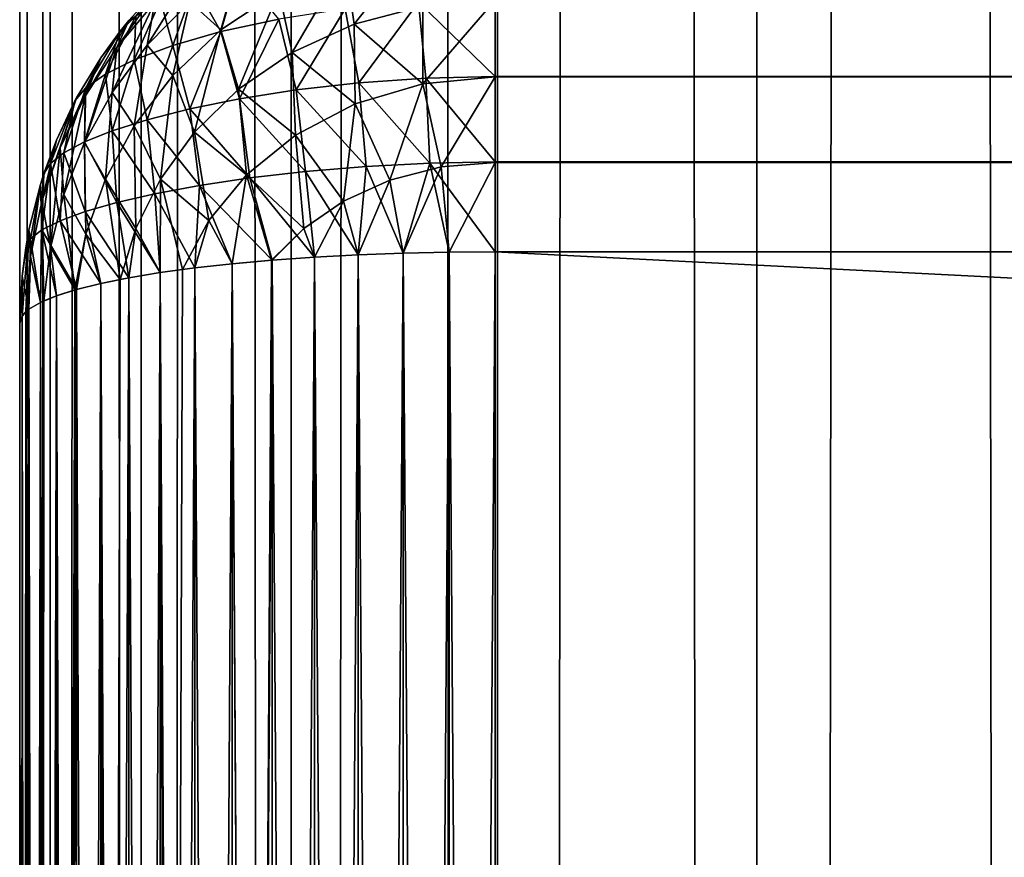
# Model space of a CAD drawing. Extents: x -265 to 265, y 0 to 1307.
# Tile 64 of 256: x -265 to -260.86, y 310.75 to 314.28. Entities that reach past the tile are written whole.
import ezdxf

# ---------------------------------------------------------------- set-up
doc = ezdxf.new("R2010")
doc.units = 0
doc.header["$LTSCALE"] = 65.185185
for name, color, linetype in [('251', 7, 'CONTINUOUS'), ('252', 7, 'CONTINUOUS'), ('253', 7, 'CONTINUOUS'), ('257', 7, 'CONTINUOUS'), ('258', 7, 'CONTINUOUS'), ('260', 7, 'CONTINUOUS'), ('261', 7, 'CONTINUOUS'), ('262', 7, 'CONTINUOUS'), ('270', 7, 'CONTINUOUS'), ('275', 7, 'CONTINUOUS'), ('3', 7, 'CONTINUOUS'), ('4', 7, 'CONTINUOUS')]:
    doc.layers.add(name, color=color, linetype=linetype)

msp = doc.modelspace()

# ---------------------------------------------------------------- linework, layer by layer
at = {"layer": '251', "color": 7, "linetype": 'CONTINUOUS'}
for points in [[(-265, 287, 23), (-265, 313, 23), (-265, 287, 17), (-265, 287, 23)], [(-265, 287, 17), (-265, 313, 23), (-265, 313, 17), (-265, 287, 17)]]:
    msp.add_3dface(points, dxfattribs=at)
at = {"layer": '252', "color": 7, "linetype": 'CONTINUOUS'}
for points in [[(263, 314.0379, 15.1685), (-263, 314.359, 15.3702), (263, 314.3605, 15.3714), (263, 314.0379, 15.1685)], [(-263, 314.0362, 15.1677), (-263, 314.359, 15.3702), (263, 314.0379, 15.1685), (-263, 314.0362, 15.1677)], [(263, 313.6783, 15.0426), (-263, 314.0362, 15.1677), (263, 314.0379, 15.1685), (263, 313.6783, 15.0426)], [(-263, 313.6764, 15.0422), (-263, 314.0362, 15.1677), (263, 313.6783, 15.0426), (-263, 313.6764, 15.0422)], [(263, 313.3, 15), (-263, 313.6764, 15.0422), (263, 313.6783, 15.0426), (263, 313.3, 15)], [(-263, 313.3, 15), (-263, 313.6764, 15.0422), (263, 313.3, 15), (-263, 313.3, 15)]]:
    msp.add_3dface(points, dxfattribs=at)
at = {"layer": '253', "color": 7, "linetype": 'CONTINUOUS'}
for points in [[(-263, 313.3, 15), (263, 313.3, 15), (-263, 286.7, 15), (-263, 313.3, 15)], [(-263, 286.7, 15), (263, 313.3, 15), (263, 286.7, 15), (-263, 286.7, 15)]]:
    msp.add_3dface(points, dxfattribs=at)
at = {"layer": '257', "color": 7, "linetype": 'CONTINUOUS'}
for points in [[(-263, 286.7, 25), (263, 286.7, 25), (-263, 313.3, 25), (-263, 286.7, 25)], [(-263, 313.3, 25), (263, 286.7, 25), (263, 313.3, 25), (-263, 313.3, 25)]]:
    msp.add_3dface(points, dxfattribs=at)
at = {"layer": '258', "color": 7, "linetype": 'CONTINUOUS'}
for points in [[(-263, 314.3605, 24.6286), (-263, 314.0379, 24.8315), (263, 314.359, 24.6298), (-263, 314.3605, 24.6286)], [(263, 314.359, 24.6298), (-263, 314.0379, 24.8315), (263, 314.0362, 24.8323), (263, 314.359, 24.6298)], [(-263, 314.0379, 24.8315), (-263, 313.6783, 24.9574), (263, 314.0362, 24.8323), (-263, 314.0379, 24.8315)], [(263, 314.0362, 24.8323), (-263, 313.6783, 24.9574), (263, 313.6764, 24.9578), (263, 314.0362, 24.8323)], [(-263, 313.6783, 24.9574), (-263, 313.3, 25), (263, 313.6764, 24.9578), (-263, 313.6783, 24.9574)], [(-263, 313.3, 25), (263, 313.3, 25), (263, 313.6764, 24.9578), (-263, 313.3, 25)]]:
    msp.add_3dface(points, dxfattribs=at)
at = {"layer": '260', "color": 7, "linetype": 'CONTINUOUS'}
for points in [[(-263.7608, 313.2774, 24.8496), (-263.5768, 286.7127, 24.915), (-263.5768, 313.2873, 24.915), (-263.7608, 313.2774, 24.8496)], [(-263.5768, 313.2873, 24.915), (-263.3875, 286.7057, 24.9621), (-263.3875, 313.2943, 24.9621), (-263.5768, 313.2873, 24.915)], [(-263.5768, 286.7127, 24.915), (-263.3875, 286.7057, 24.9621), (-263.5768, 313.2873, 24.915), (-263.5768, 286.7127, 24.915)], [(-263.3875, 313.2943, 24.9621), (-263.1946, 286.7014, 24.9905), (-263.1946, 313.2986, 24.9905), (-263.3875, 313.2943, 24.9621)], [(-263.3875, 286.7057, 24.9621), (-263.1946, 286.7014, 24.9905), (-263.3875, 313.2943, 24.9621), (-263.3875, 286.7057, 24.9621)], [(-263, 286.7, 25), (-263, 313.3, 25), (-263.1946, 313.2986, 24.9905), (-263, 286.7, 25)], [(-263.1946, 286.7014, 24.9905), (-263, 286.7, 25), (-263.1946, 313.2986, 24.9905), (-263.1946, 286.7014, 24.9905)], [(-264.2635, 313.2326, 24.5503), (-264.1058, 286.75, 24.6665), (-264.1058, 313.25, 24.6665), (-264.2635, 313.2326, 24.5503)], [(-264.1058, 313.25, 24.6665), (-263.9377, 286.735, 24.7666), (-263.9377, 313.265, 24.7666), (-264.1058, 313.25, 24.6665)], [(-263.9409, 286.7353, 24.7649), (-263.9377, 286.735, 24.7666), (-264.1058, 313.25, 24.6665), (-263.9409, 286.7353, 24.7649)], [(-264.1058, 286.75, 24.6665), (-263.9409, 286.7353, 24.7649), (-264.1058, 313.25, 24.6665), (-264.1058, 286.75, 24.6665)], [(-263.9377, 313.265, 24.7666), (-263.7608, 286.7226, 24.8496), (-263.7608, 313.2774, 24.8496), (-263.9377, 313.265, 24.7666)], [(-263.9377, 286.735, 24.7666), (-263.7608, 286.7226, 24.8496), (-263.9377, 313.265, 24.7666), (-263.9377, 286.735, 24.7666)], [(-263.7608, 286.7226, 24.8496), (-263.5768, 286.7127, 24.915), (-263.7608, 313.2774, 24.8496), (-263.7608, 286.7226, 24.8496)], [(-264.5417, 313.1911, 24.274), (-264.4093, 286.7871, 24.4191), (-264.4093, 313.2129, 24.4191), (-264.5417, 313.1911, 24.274)], [(-264.4093, 313.2129, 24.4191), (-264.2635, 286.7675, 24.5503), (-264.2635, 313.2326, 24.5503), (-264.4093, 313.2129, 24.4191)], [(-264.3149, 286.7739, 24.507), (-264.2635, 286.7675, 24.5503), (-264.4093, 313.2129, 24.4191), (-264.3149, 286.7739, 24.507)], [(-264.4093, 286.7871, 24.4191), (-264.3149, 286.7739, 24.507), (-264.4093, 313.2129, 24.4191), (-264.4093, 286.7871, 24.4191)], [(-264.2635, 286.7675, 24.5503), (-264.1058, 286.75, 24.6665), (-264.2635, 313.2326, 24.5503), (-264.2635, 286.7675, 24.5503)], [(-264.7611, 313.1422, 23.9478), (-264.6594, 286.8325, 24.1164), (-264.6594, 313.1675, 24.1164), (-264.7611, 313.1422, 23.9478)], [(-264.6594, 313.1675, 24.1164), (-264.5417, 286.8089, 24.274), (-264.5417, 313.1911, 24.274), (-264.6594, 313.1675, 24.1164)], [(-264.578, 286.8157, 24.2288), (-264.5417, 286.8089, 24.274), (-264.6594, 313.1675, 24.1164), (-264.578, 286.8157, 24.2288)], [(-264.6594, 286.8325, 24.1164), (-264.578, 286.8157, 24.2288), (-264.6594, 313.1675, 24.1164), (-264.6594, 286.8325, 24.1164)], [(-264.5417, 286.8089, 24.274), (-264.4093, 286.7871, 24.4191), (-264.5417, 313.1911, 24.274), (-264.5417, 286.8089, 24.274)], [(-264.9128, 313.0876, 23.5842), (-264.8459, 286.8845, 23.7699), (-264.8459, 313.1155, 23.7699), (-264.9128, 313.0876, 23.5842)], [(-264.8459, 313.1155, 23.7699), (-264.7611, 286.8578, 23.9478), (-264.7611, 313.1422, 23.9478), (-264.8459, 313.1155, 23.7699)], [(-264.768, 286.8598, 23.9349), (-264.7611, 286.8578, 23.9478), (-264.8459, 313.1155, 23.7699), (-264.768, 286.8598, 23.9349)], [(-264.8459, 286.8845, 23.7699), (-264.768, 286.8598, 23.9349), (-264.8459, 313.1155, 23.7699), (-264.8459, 286.8845, 23.7699)], [(-264.7611, 286.8578, 23.9478), (-264.6594, 286.8325, 24.1164), (-264.7611, 313.1422, 23.9478), (-264.7611, 286.8578, 23.9478)], [(-264.9611, 313.0589, 23.3927), (-264.9128, 286.9124, 23.5842), (-264.9128, 313.0876, 23.5842), (-264.9611, 313.0589, 23.3927)], [(-264.8982, 286.9055, 23.63), (-264.8459, 286.8845, 23.7699), (-264.9128, 313.0876, 23.5842), (-264.8982, 286.9055, 23.63)], [(-264.9128, 286.9124, 23.5842), (-264.8982, 286.9055, 23.63), (-264.9128, 313.0876, 23.5842), (-264.9128, 286.9124, 23.5842)], [(-264.9902, 313.0296, 23.1973), (-264.9611, 286.9411, 23.3927), (-264.9611, 313.0589, 23.3927), (-264.9902, 313.0296, 23.1973)], [(-264.9611, 286.9411, 23.3927), (-264.9128, 286.9124, 23.5842), (-264.9611, 313.0589, 23.3927), (-264.9611, 286.9411, 23.3927)], [(-265, 313, 23), (-264.9902, 286.9704, 23.1973), (-264.9902, 313.0296, 23.1973), (-265, 313, 23)], [(-265, 313, 23), (-265, 287, 23), (-264.9902, 286.9704, 23.1973), (-265, 313, 23)], [(-264.9747, 286.9525, 23.3169), (-264.9611, 286.9411, 23.3927), (-264.9902, 313.0296, 23.1973), (-264.9747, 286.9525, 23.3169)], [(-264.9902, 286.9704, 23.1973), (-264.9747, 286.9525, 23.3169), (-264.9902, 313.0296, 23.1973), (-264.9902, 286.9704, 23.1973)]]:
    msp.add_3dface(points, dxfattribs=at)
at = {"layer": '261', "color": 7, "linetype": 'CONTINUOUS'}
for points in [[(-264.4093, 314.4191, 16.7871), (-264.5417, 314.274, 16.8089), (-264.4093, 314.4191, 23.2129), (-264.4093, 314.4191, 16.7871)], [(-264.4093, 314.4191, 23.2129), (-264.5417, 314.274, 16.8089), (-264.5417, 314.274, 23.1911), (-264.4093, 314.4191, 23.2129)], [(-264.5417, 314.274, 16.8089), (-264.6594, 314.1164, 16.8325), (-264.5417, 314.274, 23.1911), (-264.5417, 314.274, 16.8089)], [(-264.5417, 314.274, 23.1911), (-264.6594, 314.1164, 16.8325), (-264.578, 314.2288, 23.1843), (-264.5417, 314.274, 23.1911)], [(-264.578, 314.2288, 23.1843), (-264.6594, 314.1164, 16.8325), (-264.6594, 314.1164, 23.1675), (-264.578, 314.2288, 23.1843)], [(-264.6594, 314.1164, 16.8325), (-264.7611, 313.9478, 16.8578), (-264.6594, 314.1164, 23.1675), (-264.6594, 314.1164, 16.8325)], [(-264.6594, 314.1164, 23.1675), (-264.7611, 313.9478, 16.8578), (-264.7611, 313.9478, 23.1422), (-264.6594, 314.1164, 23.1675)], [(-264.7611, 313.9478, 16.8578), (-264.8459, 313.7699, 16.8845), (-264.7611, 313.9478, 23.1422), (-264.7611, 313.9478, 16.8578)], [(-264.7611, 313.9478, 23.1422), (-264.8459, 313.7699, 16.8845), (-264.768, 313.9349, 23.1402), (-264.7611, 313.9478, 23.1422)], [(-264.768, 313.9349, 23.1402), (-264.8459, 313.7699, 16.8845), (-264.8459, 313.7699, 23.1155), (-264.768, 313.9349, 23.1402)], [(-264.8459, 313.7699, 16.8845), (-264.9128, 313.5842, 16.9124), (-264.8459, 313.7699, 23.1155), (-264.8459, 313.7699, 16.8845)], [(-264.8459, 313.7699, 23.1155), (-264.9128, 313.5842, 16.9124), (-264.8982, 313.63, 23.0945), (-264.8459, 313.7699, 23.1155)], [(-264.8982, 313.63, 23.0945), (-264.9128, 313.5842, 16.9124), (-264.9128, 313.5842, 23.0876), (-264.8982, 313.63, 23.0945)], [(-264.9128, 313.5842, 16.9124), (-264.9611, 313.3927, 16.9411), (-264.9128, 313.5842, 23.0876), (-264.9128, 313.5842, 16.9124)], [(-264.9128, 313.5842, 23.0876), (-264.9611, 313.3927, 16.9411), (-264.9611, 313.3927, 23.0589), (-264.9128, 313.5842, 23.0876)], [(-264.9611, 313.3927, 16.9411), (-264.9902, 313.1973, 16.9704), (-264.9611, 313.3927, 23.0589), (-264.9611, 313.3927, 16.9411)], [(-264.9611, 313.3927, 23.0589), (-264.9902, 313.1973, 16.9704), (-264.9747, 313.3169, 23.0475), (-264.9611, 313.3927, 23.0589)], [(-264.9747, 313.3169, 23.0475), (-264.9902, 313.1973, 16.9704), (-264.9902, 313.1973, 23.0296), (-264.9747, 313.3169, 23.0475)], [(-265, 313, 17), (-265, 313, 23), (-264.9902, 313.1973, 23.0296), (-265, 313, 17)], [(-264.9902, 313.1973, 16.9704), (-265, 313, 17), (-264.9902, 313.1973, 23.0296), (-264.9902, 313.1973, 16.9704)]]:
    msp.add_3dface(points, dxfattribs=at)
at = {"layer": '262', "color": 7, "linetype": 'CONTINUOUS'}
for points in [[(-263.7608, 313.2774, 15.1504), (-263.5768, 313.2873, 15.085), (-263.7608, 286.7226, 15.1504), (-263.7608, 313.2774, 15.1504)], [(-263.7608, 286.7226, 15.1504), (-263.5768, 313.2873, 15.085), (-263.5768, 286.7127, 15.085), (-263.7608, 286.7226, 15.1504)], [(-263.5768, 313.2873, 15.085), (-263.3875, 313.2943, 15.0379), (-263.5768, 286.7127, 15.085), (-263.5768, 313.2873, 15.085)], [(-263.5768, 286.7127, 15.085), (-263.3875, 313.2943, 15.0379), (-263.3875, 286.7057, 15.0379), (-263.5768, 286.7127, 15.085)], [(-263.3875, 313.2943, 15.0379), (-263.1946, 313.2986, 15.0095), (-263.3875, 286.7057, 15.0379), (-263.3875, 313.2943, 15.0379)], [(-263.3875, 286.7057, 15.0379), (-263.1946, 313.2986, 15.0095), (-263.1946, 286.7014, 15.0095), (-263.3875, 286.7057, 15.0379)], [(-263, 313.3, 15), (-263, 286.7, 15), (-263.1946, 286.7014, 15.0095), (-263, 313.3, 15)], [(-263.1946, 313.2986, 15.0095), (-263, 313.3, 15), (-263.1946, 286.7014, 15.0095), (-263.1946, 313.2986, 15.0095)], [(-264.2635, 313.2325, 15.4497), (-264.1058, 313.25, 15.3335), (-264.2635, 286.7674, 15.4497), (-264.2635, 313.2325, 15.4497)], [(-264.2635, 286.7674, 15.4497), (-264.1058, 313.25, 15.3335), (-264.1058, 286.75, 15.3335), (-264.2635, 286.7674, 15.4497)], [(-263.9409, 313.2647, 15.2351), (-263.9377, 313.265, 15.2334), (-264.1058, 286.75, 15.3335), (-263.9409, 313.2647, 15.2351)], [(-264.1058, 286.75, 15.3335), (-263.9377, 313.265, 15.2334), (-263.9377, 286.735, 15.2334), (-264.1058, 286.75, 15.3335)], [(-264.1058, 313.25, 15.3335), (-263.9409, 313.2647, 15.2351), (-264.1058, 286.75, 15.3335), (-264.1058, 313.25, 15.3335)], [(-263.9377, 313.265, 15.2334), (-263.7608, 313.2774, 15.1504), (-263.9377, 286.735, 15.2334), (-263.9377, 313.265, 15.2334)], [(-263.9377, 286.735, 15.2334), (-263.7608, 313.2774, 15.1504), (-263.7608, 286.7226, 15.1504), (-263.9377, 286.735, 15.2334)], [(-264.5417, 313.1911, 15.726), (-264.4093, 313.2129, 15.5809), (-264.5417, 286.8089, 15.726), (-264.5417, 313.1911, 15.726)], [(-264.5417, 286.8089, 15.726), (-264.4093, 313.2129, 15.5809), (-264.4093, 286.7871, 15.5809), (-264.5417, 286.8089, 15.726)], [(-264.3149, 313.2261, 15.493), (-264.2635, 313.2325, 15.4497), (-264.4093, 286.7871, 15.5809), (-264.3149, 313.2261, 15.493)], [(-264.4093, 286.7871, 15.5809), (-264.2635, 313.2325, 15.4497), (-264.2635, 286.7674, 15.4497), (-264.4093, 286.7871, 15.5809)], [(-264.4093, 313.2129, 15.5809), (-264.3149, 313.2261, 15.493), (-264.4093, 286.7871, 15.5809), (-264.4093, 313.2129, 15.5809)], [(-264.7611, 313.1422, 16.0522), (-264.6594, 313.1675, 15.8836), (-264.7611, 286.8578, 16.0522), (-264.7611, 313.1422, 16.0522)], [(-264.7611, 286.8578, 16.0522), (-264.6594, 313.1675, 15.8836), (-264.6594, 286.8325, 15.8836), (-264.7611, 286.8578, 16.0522)], [(-264.578, 313.1843, 15.7712), (-264.5417, 313.1911, 15.726), (-264.6594, 286.8325, 15.8836), (-264.578, 313.1843, 15.7712)], [(-264.6594, 286.8325, 15.8836), (-264.5417, 313.1911, 15.726), (-264.5417, 286.8089, 15.726), (-264.6594, 286.8325, 15.8836)], [(-264.6594, 313.1675, 15.8836), (-264.578, 313.1843, 15.7712), (-264.6594, 286.8325, 15.8836), (-264.6594, 313.1675, 15.8836)], [(-264.8982, 313.0945, 16.37), (-264.8459, 313.1155, 16.2301), (-264.9128, 286.9124, 16.4158), (-264.8982, 313.0945, 16.37)], [(-264.9128, 286.9124, 16.4158), (-264.8459, 313.1155, 16.2301), (-264.8459, 286.8845, 16.2301), (-264.9128, 286.9124, 16.4158)], [(-264.768, 313.1402, 16.0651), (-264.7611, 313.1422, 16.0522), (-264.8459, 286.8845, 16.2301), (-264.768, 313.1402, 16.0651)], [(-264.8459, 286.8845, 16.2301), (-264.7611, 313.1422, 16.0522), (-264.7611, 286.8578, 16.0522), (-264.8459, 286.8845, 16.2301)], [(-264.8459, 313.1155, 16.2301), (-264.768, 313.1402, 16.0651), (-264.8459, 286.8845, 16.2301), (-264.8459, 313.1155, 16.2301)], [(-264.9611, 313.0589, 16.6073), (-264.9128, 313.0876, 16.4158), (-264.9611, 286.9411, 16.6073), (-264.9611, 313.0589, 16.6073)], [(-264.9611, 286.9411, 16.6073), (-264.9128, 313.0876, 16.4158), (-264.9128, 286.9124, 16.4158), (-264.9611, 286.9411, 16.6073)], [(-264.9128, 313.0876, 16.4158), (-264.8982, 313.0945, 16.37), (-264.9128, 286.9124, 16.4158), (-264.9128, 313.0876, 16.4158)], [(-264.9747, 313.0475, 16.6831), (-264.9611, 313.0589, 16.6073), (-264.9902, 286.9704, 16.8027), (-264.9747, 313.0475, 16.6831)], [(-264.9902, 286.9704, 16.8027), (-264.9611, 313.0589, 16.6073), (-264.9611, 286.9411, 16.6073), (-264.9902, 286.9704, 16.8027)], [(-264.9902, 313.0296, 16.8027), (-264.9747, 313.0475, 16.6831), (-264.9902, 286.9704, 16.8027), (-264.9902, 313.0296, 16.8027)], [(-265, 287, 17), (-265, 313, 17), (-264.9902, 313.0296, 16.8027), (-265, 287, 17)], [(-265, 287, 17), (-264.9902, 313.0296, 16.8027), (-264.9902, 286.9704, 16.8027), (-265, 287, 17)]]:
    msp.add_3dface(points, dxfattribs=at)
at = {"layer": '270', "color": 7, "linetype": 'CONTINUOUS'}
for points in [[(-263.6306, 314.5218, 15.6775), (-263.323, 314.6013, 15.6493), (-263.5931, 314.2575, 15.4107), (-263.6306, 314.5218, 15.6775)], [(-263.5931, 314.2575, 15.4107), (-263.323, 314.6013, 15.6493), (-263.3041, 314.3331, 15.3807), (-263.5931, 314.2575, 15.4107)], [(-264.4315, 314.3509, 16.4554), (-264.2443, 314.5221, 16.4206), (-264.4638, 314.1692, 16.1439), (-264.4315, 314.3509, 16.4554)], [(-264.4638, 314.1692, 16.1439), (-264.2443, 314.5221, 16.4206), (-264.285, 314.3514, 16.0984), (-264.4638, 314.1692, 16.1439)], [(-264.285, 314.3514, 16.0984), (-264.0756, 314.512, 16.0557), (-264.1535, 314.2336, 15.7728), (-264.285, 314.3514, 16.0984)], [(-264.1535, 314.2336, 15.7728), (-264.0756, 314.512, 16.0557), (-263.9102, 314.3964, 15.7202), (-264.1535, 314.2336, 15.7728)], [(-263.9102, 314.3964, 15.7202), (-263.6306, 314.5218, 15.6775), (-263.8542, 314.1385, 15.4566), (-263.9102, 314.3964, 15.7202)], [(-263.8542, 314.1385, 15.4566), (-263.6306, 314.5218, 15.6775), (-263.5931, 314.2575, 15.4107), (-263.8542, 314.1385, 15.4566)], [(-264.5417, 314.274, 16.8089), (-264.4093, 314.4191, 16.7871), (-264.592, 314.1606, 16.4921), (-264.5417, 314.274, 16.8089)], [(-264.592, 314.1606, 16.4921), (-264.4093, 314.4191, 16.7871), (-264.4315, 314.3509, 16.4554), (-264.592, 314.1606, 16.4921)], [(-264.1535, 314.2336, 15.7728), (-263.9102, 314.3964, 15.7202), (-264.0794, 313.9844, 15.5135), (-264.1535, 314.2336, 15.7728)], [(-264.0794, 313.9844, 15.5135), (-263.9102, 314.3964, 15.7202), (-263.8542, 314.1385, 15.4566), (-264.0794, 313.9844, 15.5135)], [(-263, 314.359, 15.3702), (-263, 314.0362, 15.1677), (-263.3046, 314.007, 15.1807), (-263, 314.359, 15.3702)], [(-263.3041, 314.3331, 15.3807), (-263, 314.359, 15.3702), (-263.3046, 314.007, 15.1807), (-263.3041, 314.3331, 15.3807)], [(-264.592, 314.1606, 16.4921), (-264.4315, 314.3509, 16.4554), (-264.6114, 313.9707, 16.1906), (-264.592, 314.1606, 16.4921)], [(-264.6114, 313.9707, 16.1906), (-264.4315, 314.3509, 16.4554), (-264.4638, 314.1692, 16.1439), (-264.6114, 313.9707, 16.1906)], [(-264.4638, 314.1692, 16.1439), (-264.285, 314.3514, 16.0984), (-264.3566, 314.0424, 15.8311), (-264.4638, 314.1692, 16.1439)], [(-264.3566, 314.0424, 15.8311), (-264.285, 314.3514, 16.0984), (-264.1535, 314.2336, 15.7728), (-264.3566, 314.0424, 15.8311)], [(-263.5931, 314.2575, 15.4107), (-263.3041, 314.3331, 15.3807), (-263.3046, 314.007, 15.1807), (-263.5931, 314.2575, 15.4107)], [(-264.6594, 314.1164, 16.8325), (-264.5417, 314.274, 16.8089), (-264.7251, 313.955, 16.5301), (-264.6594, 314.1164, 16.8325)], [(-264.7251, 313.955, 16.5301), (-264.5417, 314.274, 16.8089), (-264.592, 314.1606, 16.4921), (-264.7251, 313.955, 16.5301)], [(-264.3566, 314.0424, 15.8311), (-264.1535, 314.2336, 15.7728), (-264.2643, 313.8042, 15.5768), (-264.3566, 314.0424, 15.8311)], [(-264.2643, 313.8042, 15.5768), (-264.1535, 314.2336, 15.7728), (-264.0794, 313.9844, 15.5135), (-264.2643, 313.8042, 15.5768)], [(-263.8542, 314.1385, 15.4566), (-263.5931, 314.2575, 15.4107), (-263.5898, 313.9226, 15.2177), (-263.8542, 314.1385, 15.4566)], [(-263.5898, 313.9226, 15.2177), (-263.5931, 314.2575, 15.4107), (-263.3046, 314.007, 15.1807), (-263.5898, 313.9226, 15.2177)], [(-264.7251, 313.955, 16.5301), (-264.592, 314.1606, 16.4921), (-264.728, 313.7601, 16.2373), (-264.7251, 313.955, 16.5301)], [(-264.728, 313.7601, 16.2373), (-264.592, 314.1606, 16.4921), (-264.6114, 313.9707, 16.1906), (-264.728, 313.7601, 16.2373)], [(-264.6114, 313.9707, 16.1906), (-264.4638, 314.1692, 16.1439), (-264.5184, 313.8308, 15.8915), (-264.6114, 313.9707, 16.1906)], [(-264.5184, 313.8308, 15.8915), (-264.4638, 314.1692, 16.1439), (-264.3566, 314.0424, 15.8311), (-264.5184, 313.8308, 15.8915)], [(-264.7611, 313.9478, 16.8578), (-264.6594, 314.1164, 16.8325), (-264.8301, 313.7375, 16.5687), (-264.7611, 313.9478, 16.8578)], [(-264.8301, 313.7375, 16.5687), (-264.6594, 314.1164, 16.8325), (-264.7251, 313.955, 16.5301), (-264.8301, 313.7375, 16.5687)], [(-264.0794, 313.9844, 15.5135), (-263.8542, 314.1385, 15.4566), (-263.8404, 313.7912, 15.2737), (-264.0794, 313.9844, 15.5135)], [(-263.8404, 313.7912, 15.2737), (-263.8542, 314.1385, 15.4566), (-263.5898, 313.9226, 15.2177), (-263.8404, 313.7912, 15.2737)], [(-264.5184, 313.8308, 15.8915), (-264.3566, 314.0424, 15.8311), (-264.4082, 313.6064, 15.6427), (-264.5184, 313.8308, 15.8915)], [(-264.4082, 313.6064, 15.6427), (-264.3566, 314.0424, 15.8311), (-264.2643, 313.8042, 15.5768), (-264.4082, 313.6064, 15.6427)], [(-263.3046, 314.007, 15.1807), (-263, 314.0362, 15.1677), (-263.227, 313.6574, 15.0515), (-263.3046, 314.007, 15.1807)], [(-263, 314.0362, 15.1677), (-263, 313.6764, 15.0422), (-263.227, 313.6574, 15.0515), (-263, 314.0362, 15.1677)], [(-264.2643, 313.8042, 15.5768), (-264.0794, 313.9844, 15.5135), (-264.0467, 313.6241, 15.3421), (-264.2643, 313.8042, 15.5768)], [(-264.0467, 313.6241, 15.3421), (-264.0794, 313.9844, 15.5135), (-263.8404, 313.7912, 15.2737), (-264.0467, 313.6241, 15.3421)], [(-263.5898, 313.9226, 15.2177), (-263.3046, 314.007, 15.1807), (-263.4428, 313.6017, 15.0786), (-263.5898, 313.9226, 15.2177)], [(-263.4428, 313.6017, 15.0786), (-263.3046, 314.007, 15.1807), (-263.227, 313.6574, 15.0515), (-263.4428, 313.6017, 15.0786)], [(-264.8459, 313.7699, 16.8845), (-264.7611, 313.9478, 16.8578), (-264.9067, 313.5116, 16.6074), (-264.8459, 313.7699, 16.8845)], [(-264.9067, 313.5116, 16.6074), (-264.7611, 313.9478, 16.8578), (-264.8301, 313.7375, 16.5687), (-264.9067, 313.5116, 16.6074)], [(-264.8301, 313.7375, 16.5687), (-264.7251, 313.955, 16.5301), (-264.8141, 313.5416, 16.2832), (-264.8301, 313.7375, 16.5687)], [(-264.8141, 313.5416, 16.2832), (-264.7251, 313.955, 16.5301), (-264.728, 313.7601, 16.2373), (-264.8141, 313.5416, 16.2832)], [(-264.728, 313.7601, 16.2373), (-264.6114, 313.9707, 16.1906), (-264.6397, 313.6062, 15.9516), (-264.728, 313.7601, 16.2373)], [(-264.6397, 313.6062, 15.9516), (-264.6114, 313.9707, 16.1906), (-264.5184, 313.8308, 15.8915), (-264.6397, 313.6062, 15.9516)], [(-263.8404, 313.7912, 15.2737), (-263.5898, 313.9226, 15.2177), (-263.6378, 313.5136, 15.1206), (-263.8404, 313.7912, 15.2737)], [(-263.6378, 313.5136, 15.1206), (-263.5898, 313.9226, 15.2177), (-263.4428, 313.6017, 15.0786), (-263.6378, 313.5136, 15.1206)], [(-264.6397, 313.6062, 15.9516), (-264.5184, 313.8308, 15.8915), (-264.5121, 313.398, 15.7082), (-264.6397, 313.6062, 15.9516)], [(-264.5121, 313.398, 15.7082), (-264.5184, 313.8308, 15.8915), (-264.4082, 313.6064, 15.6427), (-264.5121, 313.398, 15.7082)], [(-264.4082, 313.6064, 15.6427), (-264.2643, 313.8042, 15.5768), (-264.205, 313.4327, 15.417), (-264.4082, 313.6064, 15.6427)], [(-264.205, 313.4327, 15.417), (-264.2643, 313.8042, 15.5768), (-264.0467, 313.6241, 15.3421), (-264.205, 313.4327, 15.417)], [(-264.0467, 313.6241, 15.3421), (-263.8404, 313.7912, 15.2737), (-263.8052, 313.3991, 15.1741), (-264.0467, 313.6241, 15.3421)], [(-263.8052, 313.3991, 15.1741), (-263.8404, 313.7912, 15.2737), (-263.6378, 313.5136, 15.1206), (-263.8052, 313.3991, 15.1741)], [(-264.9128, 313.5842, 16.9124), (-264.8459, 313.7699, 16.8845), (-264.9067, 313.5116, 16.6074), (-264.9128, 313.5842, 16.9124)], [(-264.9067, 313.5116, 16.6074), (-264.8301, 313.7375, 16.5687), (-264.8705, 313.3187, 16.3276), (-264.9067, 313.5116, 16.6074)], [(-264.8705, 313.3187, 16.3276), (-264.8301, 313.7375, 16.5687), (-264.8141, 313.5416, 16.2832), (-264.8705, 313.3187, 16.3276)], [(-264.8141, 313.5416, 16.2832), (-264.728, 313.7601, 16.2373), (-264.7222, 313.3743, 16.0098), (-264.8141, 313.5416, 16.2832)], [(-264.7222, 313.3743, 16.0098), (-264.728, 313.7601, 16.2373), (-264.6397, 313.6062, 15.9516), (-264.7222, 313.3743, 16.0098)], [(-263.3875, 313.2943, 15.0379), (-263.4428, 313.6017, 15.0786), (-263.227, 313.6574, 15.0515), (-263.3875, 313.2943, 15.0379)], [(-263.1946, 313.2986, 15.0095), (-263.3875, 313.2943, 15.0379), (-263.227, 313.6574, 15.0515), (-263.1946, 313.2986, 15.0095)], [(-263, 313.6764, 15.0422), (-263.1946, 313.2986, 15.0095), (-263.227, 313.6574, 15.0515), (-263, 313.6764, 15.0422)], [(-263, 313.6764, 15.0422), (-263, 313.3, 15), (-263.1946, 313.2986, 15.0095), (-263, 313.6764, 15.0422)], [(-264.1058, 313.25, 15.3335), (-264.205, 313.4327, 15.417), (-264.0467, 313.6241, 15.3421), (-264.1058, 313.25, 15.3335)], [(-263.9409, 313.2647, 15.2351), (-264.1058, 313.25, 15.3335), (-264.0467, 313.6241, 15.3421), (-263.9409, 313.2647, 15.2351)], [(-263.9409, 313.2647, 15.2351), (-264.0467, 313.6241, 15.3421), (-263.8052, 313.3991, 15.1741), (-263.9409, 313.2647, 15.2351)], [(-264.9611, 313.3927, 16.9411), (-264.9128, 313.5842, 16.9124), (-264.9548, 313.2806, 16.6457), (-264.9611, 313.3927, 16.9411)], [(-264.9548, 313.2806, 16.6457), (-264.9128, 313.5842, 16.9124), (-264.9067, 313.5116, 16.6074), (-264.9548, 313.2806, 16.6457)], [(-264.578, 313.1843, 15.7712), (-264.7222, 313.3743, 16.0098), (-264.6397, 313.6062, 15.9516), (-264.578, 313.1843, 15.7712)], [(-264.578, 313.1843, 15.7712), (-264.6397, 313.6062, 15.9516), (-264.5121, 313.398, 15.7082), (-264.578, 313.1843, 15.7712)], [(-264.4093, 313.2129, 15.5809), (-264.5121, 313.398, 15.7082), (-264.4082, 313.6064, 15.6427), (-264.4093, 313.2129, 15.5809)], [(-264.3149, 313.2261, 15.493), (-264.4093, 313.2129, 15.5809), (-264.4082, 313.6064, 15.6427), (-264.3149, 313.2261, 15.493)], [(-264.3149, 313.2261, 15.493), (-264.4082, 313.6064, 15.6427), (-264.205, 313.4327, 15.417), (-264.3149, 313.2261, 15.493)], [(-263.5768, 313.2873, 15.085), (-263.6378, 313.5136, 15.1206), (-263.4428, 313.6017, 15.0786), (-263.5768, 313.2873, 15.085)], [(-263.3875, 313.2943, 15.0379), (-263.5768, 313.2873, 15.085), (-263.4428, 313.6017, 15.0786), (-263.3875, 313.2943, 15.0379)], [(-264.768, 313.1402, 16.0651), (-264.8705, 313.3187, 16.3276), (-264.8141, 313.5416, 16.2832), (-264.768, 313.1402, 16.0651)], [(-264.768, 313.1402, 16.0651), (-264.8141, 313.5416, 16.2832), (-264.7222, 313.3743, 16.0098), (-264.768, 313.1402, 16.0651)], [(-264.9128, 313.0876, 16.4158), (-264.9548, 313.2806, 16.6457), (-264.9067, 313.5116, 16.6074), (-264.9128, 313.0876, 16.4158)], [(-264.8982, 313.0945, 16.37), (-264.9128, 313.0876, 16.4158), (-264.9067, 313.5116, 16.6074), (-264.8982, 313.0945, 16.37)], [(-264.8982, 313.0945, 16.37), (-264.9067, 313.5116, 16.6074), (-264.8705, 313.3187, 16.3276), (-264.8982, 313.0945, 16.37)], [(-263.7608, 313.2774, 15.1504), (-263.8052, 313.3991, 15.1741), (-263.6378, 313.5136, 15.1206), (-263.7608, 313.2774, 15.1504)], [(-263.5768, 313.2873, 15.085), (-263.7608, 313.2774, 15.1504), (-263.6378, 313.5136, 15.1206), (-263.5768, 313.2873, 15.085)], [(-264.2635, 313.2325, 15.4497), (-264.3149, 313.2261, 15.493), (-264.205, 313.4327, 15.417), (-264.2635, 313.2325, 15.4497)], [(-264.1058, 313.25, 15.3335), (-264.2635, 313.2325, 15.4497), (-264.205, 313.4327, 15.417), (-264.1058, 313.25, 15.3335)], [(-264.9902, 313.1973, 16.9704), (-264.9611, 313.3927, 16.9411), (-264.9902, 313.0296, 16.8027), (-264.9902, 313.1973, 16.9704)], [(-264.9611, 313.3927, 16.9411), (-264.9747, 313.0475, 16.6831), (-264.9902, 313.0296, 16.8027), (-264.9611, 313.3927, 16.9411)], [(-264.9747, 313.0475, 16.6831), (-264.9611, 313.3927, 16.9411), (-264.9548, 313.2806, 16.6457), (-264.9747, 313.0475, 16.6831)], [(-264.7611, 313.1422, 16.0522), (-264.768, 313.1402, 16.0651), (-264.7222, 313.3743, 16.0098), (-264.7611, 313.1422, 16.0522)], [(-264.6594, 313.1675, 15.8836), (-264.7611, 313.1422, 16.0522), (-264.7222, 313.3743, 16.0098), (-264.6594, 313.1675, 15.8836)], [(-264.578, 313.1843, 15.7712), (-264.6594, 313.1675, 15.8836), (-264.7222, 313.3743, 16.0098), (-264.578, 313.1843, 15.7712)], [(-264.5417, 313.1911, 15.726), (-264.578, 313.1843, 15.7712), (-264.5121, 313.398, 15.7082), (-264.5417, 313.1911, 15.726)], [(-264.4093, 313.2129, 15.5809), (-264.5417, 313.1911, 15.726), (-264.5121, 313.398, 15.7082), (-264.4093, 313.2129, 15.5809)], [(-263.9377, 313.265, 15.2334), (-263.9409, 313.2647, 15.2351), (-263.8052, 313.3991, 15.1741), (-263.9377, 313.265, 15.2334)], [(-263.7608, 313.2774, 15.1504), (-263.9377, 313.265, 15.2334), (-263.8052, 313.3991, 15.1741), (-263.7608, 313.2774, 15.1504)], [(-264.9611, 313.0589, 16.6073), (-264.9747, 313.0475, 16.6831), (-264.9548, 313.2806, 16.6457), (-264.9611, 313.0589, 16.6073)], [(-264.9128, 313.0876, 16.4158), (-264.9611, 313.0589, 16.6073), (-264.9548, 313.2806, 16.6457), (-264.9128, 313.0876, 16.4158)], [(-264.8459, 313.1155, 16.2301), (-264.8982, 313.0945, 16.37), (-264.8705, 313.3187, 16.3276), (-264.8459, 313.1155, 16.2301)], [(-264.768, 313.1402, 16.0651), (-264.8459, 313.1155, 16.2301), (-264.8705, 313.3187, 16.3276), (-264.768, 313.1402, 16.0651)], [(-265, 313, 17), (-264.9902, 313.1973, 16.9704), (-264.9902, 313.0296, 16.8027), (-265, 313, 17)]]:
    msp.add_3dface(points, dxfattribs=at)
at = {"layer": '275', "color": 7, "linetype": 'CONTINUOUS'}
for points in [[(-264.2643, 314.4232, 23.8042), (-264.1535, 314.2272, 24.2336), (-264.0794, 314.4865, 23.9844), (-264.2643, 314.4232, 23.8042)], [(-264.1535, 314.2272, 24.2336), (-263.9102, 314.2798, 24.3964), (-264.0794, 314.4865, 23.9844), (-264.1535, 314.2272, 24.2336)], [(-264.4093, 314.4191, 23.2129), (-264.5417, 314.274, 23.1911), (-264.5121, 314.2918, 23.398), (-264.4093, 314.4191, 23.2129)], [(-264.4082, 314.3573, 23.6064), (-264.3566, 314.1689, 24.0424), (-264.2643, 314.4232, 23.8042), (-264.4082, 314.3573, 23.6064)], [(-264.3566, 314.1689, 24.0424), (-264.1535, 314.2272, 24.2336), (-264.2643, 314.4232, 23.8042), (-264.3566, 314.1689, 24.0424)], [(-264.5184, 314.1085, 23.8308), (-264.3566, 314.1689, 24.0424), (-264.4082, 314.3573, 23.6064), (-264.5184, 314.1085, 23.8308)], [(-264.5121, 314.2918, 23.398), (-264.5184, 314.1085, 23.8308), (-264.4082, 314.3573, 23.6064), (-264.5121, 314.2918, 23.398)], [(-263, 314.0379, 24.8315), (-263, 314.3605, 24.6286), (-263.323, 314.3507, 24.6013), (-263, 314.0379, 24.8315)], [(-263.9102, 314.2798, 24.3964), (-263.8373, 313.982, 24.6457), (-263.6306, 314.3225, 24.5218), (-263.9102, 314.2798, 24.3964)], [(-263.8373, 313.982, 24.6457), (-263.5741, 314.0119, 24.7468), (-263.6306, 314.3225, 24.5218), (-263.8373, 313.982, 24.6457)], [(-263.6306, 314.3225, 24.5218), (-263.5741, 314.0119, 24.7468), (-263.323, 314.3507, 24.6013), (-263.6306, 314.3225, 24.5218)], [(-263.5741, 314.0119, 24.7468), (-263.2922, 314.0312, 24.81), (-263.323, 314.3507, 24.6013), (-263.5741, 314.0119, 24.7468)], [(-263.2922, 314.0312, 24.81), (-263, 314.0379, 24.8315), (-263.323, 314.3507, 24.6013), (-263.2922, 314.0312, 24.81)], [(-264.578, 314.2288, 23.1843), (-264.6397, 314.0484, 23.6062), (-264.5121, 314.2918, 23.398), (-264.578, 314.2288, 23.1843)], [(-264.6397, 314.0484, 23.6062), (-264.5184, 314.1085, 23.8308), (-264.5121, 314.2918, 23.398), (-264.6397, 314.0484, 23.6062)], [(-264.5417, 314.274, 23.1911), (-264.578, 314.2288, 23.1843), (-264.5121, 314.2918, 23.398), (-264.5417, 314.274, 23.1911)], [(-264.1535, 314.2272, 24.2336), (-264.0756, 313.9443, 24.512), (-263.9102, 314.2798, 24.3964), (-264.1535, 314.2272, 24.2336)], [(-264.0756, 313.9443, 24.512), (-263.8373, 313.982, 24.6457), (-263.9102, 314.2798, 24.3964), (-264.0756, 313.9443, 24.512)], [(-264.578, 314.2288, 23.1843), (-264.6594, 314.1164, 23.1675), (-264.7222, 313.9902, 23.3743), (-264.578, 314.2288, 23.1843)], [(-264.578, 314.2288, 23.1843), (-264.7222, 313.9902, 23.3743), (-264.6397, 314.0484, 23.6062), (-264.578, 314.2288, 23.1843)], [(-264.3566, 314.1689, 24.0424), (-264.285, 313.9016, 24.3514), (-264.1535, 314.2272, 24.2336), (-264.3566, 314.1689, 24.0424)], [(-264.285, 313.9016, 24.3514), (-264.0756, 313.9443, 24.512), (-264.1535, 314.2272, 24.2336), (-264.285, 313.9016, 24.3514)], [(-264.5184, 314.1085, 23.8308), (-264.4638, 313.8561, 24.1692), (-264.3566, 314.1689, 24.0424), (-264.5184, 314.1085, 23.8308)], [(-264.4638, 313.8561, 24.1692), (-264.285, 313.9016, 24.3514), (-264.3566, 314.1689, 24.0424), (-264.4638, 313.8561, 24.1692)], [(-264.6594, 314.1164, 23.1675), (-264.7611, 313.9478, 23.1422), (-264.7222, 313.9902, 23.3743), (-264.6594, 314.1164, 23.1675)], [(-264.6397, 314.0484, 23.6062), (-264.6114, 313.8094, 23.9707), (-264.5184, 314.1085, 23.8308), (-264.6397, 314.0484, 23.6062)], [(-264.6114, 313.8094, 23.9707), (-264.4638, 313.8561, 24.1692), (-264.5184, 314.1085, 23.8308), (-264.6114, 313.8094, 23.9707)], [(-264.728, 313.7627, 23.7601), (-264.6114, 313.8094, 23.9707), (-264.6397, 314.0484, 23.6062), (-264.728, 313.7627, 23.7601)], [(-264.7222, 313.9902, 23.3743), (-264.728, 313.7627, 23.7601), (-264.6397, 314.0484, 23.6062), (-264.7222, 313.9902, 23.3743)], [(-263.5741, 314.0119, 24.7468), (-263.2755, 313.6736, 24.9384), (-263.2922, 314.0312, 24.81), (-263.5741, 314.0119, 24.7468)], [(-263, 313.6783, 24.9574), (-263, 314.0379, 24.8315), (-263.2922, 314.0312, 24.81), (-263, 313.6783, 24.9574)], [(-263.2755, 313.6736, 24.9384), (-263, 313.6783, 24.9574), (-263.2922, 314.0312, 24.81), (-263.2755, 313.6736, 24.9384)], [(-264.768, 313.9349, 23.1402), (-264.8141, 313.7168, 23.5416), (-264.7222, 313.9902, 23.3743), (-264.768, 313.9349, 23.1402)], [(-264.8141, 313.7168, 23.5416), (-264.728, 313.7627, 23.7601), (-264.7222, 313.9902, 23.3743), (-264.8141, 313.7168, 23.5416)], [(-264.7611, 313.9478, 23.1422), (-264.768, 313.9349, 23.1402), (-264.7222, 313.9902, 23.3743), (-264.7611, 313.9478, 23.1422)], [(-263.8373, 313.982, 24.6457), (-263.5435, 313.6599, 24.8824), (-263.5741, 314.0119, 24.7468), (-263.8373, 313.982, 24.6457)], [(-263.5435, 313.6599, 24.8824), (-263.2755, 313.6736, 24.9384), (-263.5741, 314.0119, 24.7468), (-263.5435, 313.6599, 24.8824)], [(-264.285, 313.9016, 24.3514), (-264.0322, 313.6112, 24.6705), (-264.0756, 313.9443, 24.512), (-264.285, 313.9016, 24.3514)], [(-264.0756, 313.9443, 24.512), (-263.7974, 313.6385, 24.7919), (-263.8373, 313.982, 24.6457), (-264.0756, 313.9443, 24.512)], [(-264.0322, 313.6112, 24.6705), (-263.7974, 313.6385, 24.7919), (-264.0756, 313.9443, 24.512), (-264.0322, 313.6112, 24.6705)], [(-263.7974, 313.6385, 24.7919), (-263.5435, 313.6599, 24.8824), (-263.8373, 313.982, 24.6457), (-263.7974, 313.6385, 24.7919)], [(-264.768, 313.9349, 23.1402), (-264.8459, 313.7699, 23.1155), (-264.8705, 313.6724, 23.3187), (-264.768, 313.9349, 23.1402)], [(-264.768, 313.9349, 23.1402), (-264.8705, 313.6724, 23.3187), (-264.8141, 313.7168, 23.5416), (-264.768, 313.9349, 23.1402)], [(-264.4638, 313.8561, 24.1692), (-264.2443, 313.5794, 24.5221), (-264.285, 313.9016, 24.3514), (-264.4638, 313.8561, 24.1692)], [(-264.2443, 313.5794, 24.5221), (-264.0322, 313.6112, 24.6705), (-264.285, 313.9016, 24.3514), (-264.2443, 313.5794, 24.5221)], [(-264.6114, 313.8094, 23.9707), (-264.4315, 313.5446, 24.3509), (-264.4638, 313.8561, 24.1692), (-264.6114, 313.8094, 23.9707)], [(-264.4315, 313.5446, 24.3509), (-264.2443, 313.5794, 24.5221), (-264.4638, 313.8561, 24.1692), (-264.4315, 313.5446, 24.3509)], [(-264.728, 313.7627, 23.7601), (-264.592, 313.5079, 24.1606), (-264.6114, 313.8094, 23.9707), (-264.728, 313.7627, 23.7601)], [(-264.592, 313.5079, 24.1606), (-264.4315, 313.5446, 24.3509), (-264.6114, 313.8094, 23.9707), (-264.592, 313.5079, 24.1606)], [(-264.8459, 313.7699, 23.1155), (-264.8982, 313.63, 23.0945), (-264.8705, 313.6724, 23.3187), (-264.8459, 313.7699, 23.1155)], [(-264.8141, 313.7168, 23.5416), (-264.7251, 313.4699, 23.955), (-264.728, 313.7627, 23.7601), (-264.8141, 313.7168, 23.5416)], [(-264.7251, 313.4699, 23.955), (-264.592, 313.5079, 24.1606), (-264.728, 313.7627, 23.7601), (-264.7251, 313.4699, 23.955)], [(-264.8705, 313.6724, 23.3187), (-264.8301, 313.4313, 23.7375), (-264.8141, 313.7168, 23.5416), (-264.8705, 313.6724, 23.3187)], [(-264.8301, 313.4313, 23.7375), (-264.7251, 313.4699, 23.955), (-264.8141, 313.7168, 23.5416), (-264.8301, 313.4313, 23.7375)], [(-264.8982, 313.63, 23.0945), (-264.9067, 313.3926, 23.5116), (-264.8705, 313.6724, 23.3187), (-264.8982, 313.63, 23.0945)], [(-264.9067, 313.3926, 23.5116), (-264.8301, 313.4313, 23.7375), (-264.8705, 313.6724, 23.3187), (-264.9067, 313.3926, 23.5116)], [(-263.7974, 313.6385, 24.7919), (-263.5768, 313.2873, 24.915), (-263.5435, 313.6599, 24.8824), (-263.7974, 313.6385, 24.7919)], [(-263.5768, 313.2873, 24.915), (-263.3875, 313.2943, 24.9621), (-263.5435, 313.6599, 24.8824), (-263.5768, 313.2873, 24.915)], [(-263.5435, 313.6599, 24.8824), (-263.3875, 313.2943, 24.9621), (-263.2755, 313.6736, 24.9384), (-263.5435, 313.6599, 24.8824)], [(-263.3875, 313.2943, 24.9621), (-263.1946, 313.2986, 24.9905), (-263.2755, 313.6736, 24.9384), (-263.3875, 313.2943, 24.9621)], [(-263, 313.3, 25), (-263, 313.6783, 24.9574), (-263.2755, 313.6736, 24.9384), (-263, 313.3, 25)], [(-263.1946, 313.2986, 24.9905), (-263, 313.3, 25), (-263.2755, 313.6736, 24.9384), (-263.1946, 313.2986, 24.9905)], [(-264.8982, 313.63, 23.0945), (-264.9128, 313.5842, 23.0876), (-264.9067, 313.3926, 23.5116), (-264.8982, 313.63, 23.0945)], [(-264.2443, 313.5794, 24.5221), (-263.9377, 313.265, 24.7666), (-264.0322, 313.6112, 24.6705), (-264.2443, 313.5794, 24.5221)], [(-264.0322, 313.6112, 24.6705), (-263.7608, 313.2774, 24.8496), (-263.7974, 313.6385, 24.7919), (-264.0322, 313.6112, 24.6705)], [(-263.9377, 313.265, 24.7666), (-263.7608, 313.2774, 24.8496), (-264.0322, 313.6112, 24.6705), (-263.9377, 313.265, 24.7666)], [(-263.7608, 313.2774, 24.8496), (-263.5768, 313.2873, 24.915), (-263.7974, 313.6385, 24.7919), (-263.7608, 313.2774, 24.8496)], [(-264.9128, 313.5842, 23.0876), (-264.9611, 313.3927, 23.0589), (-264.9548, 313.3543, 23.2806), (-264.9128, 313.5842, 23.0876)], [(-264.9128, 313.5842, 23.0876), (-264.9548, 313.3543, 23.2806), (-264.9067, 313.3926, 23.5116), (-264.9128, 313.5842, 23.0876)], [(-264.4315, 313.5446, 24.3509), (-264.2635, 313.2326, 24.5503), (-264.2443, 313.5794, 24.5221), (-264.4315, 313.5446, 24.3509)], [(-264.2635, 313.2326, 24.5503), (-264.1058, 313.25, 24.6665), (-264.2443, 313.5794, 24.5221), (-264.2635, 313.2326, 24.5503)], [(-264.1058, 313.25, 24.6665), (-263.9377, 313.265, 24.7666), (-264.2443, 313.5794, 24.5221), (-264.1058, 313.25, 24.6665)], [(-264.592, 313.5079, 24.1606), (-264.4093, 313.2129, 24.4191), (-264.4315, 313.5446, 24.3509), (-264.592, 313.5079, 24.1606)], [(-264.4093, 313.2129, 24.4191), (-264.2635, 313.2326, 24.5503), (-264.4315, 313.5446, 24.3509), (-264.4093, 313.2129, 24.4191)], [(-264.7251, 313.4699, 23.955), (-264.5417, 313.1911, 24.274), (-264.592, 313.5079, 24.1606), (-264.7251, 313.4699, 23.955)], [(-264.5417, 313.1911, 24.274), (-264.4093, 313.2129, 24.4191), (-264.592, 313.5079, 24.1606), (-264.5417, 313.1911, 24.274)], [(-264.8301, 313.4313, 23.7375), (-264.6594, 313.1675, 24.1164), (-264.7251, 313.4699, 23.955), (-264.8301, 313.4313, 23.7375)], [(-264.6594, 313.1675, 24.1164), (-264.5417, 313.1911, 24.274), (-264.7251, 313.4699, 23.955), (-264.6594, 313.1675, 24.1164)], [(-264.9067, 313.3926, 23.5116), (-264.7611, 313.1422, 23.9478), (-264.8301, 313.4313, 23.7375), (-264.9067, 313.3926, 23.5116)], [(-264.7611, 313.1422, 23.9478), (-264.6594, 313.1675, 24.1164), (-264.8301, 313.4313, 23.7375), (-264.7611, 313.1422, 23.9478)], [(-264.9611, 313.3927, 23.0589), (-264.9747, 313.3169, 23.0475), (-264.9548, 313.3543, 23.2806), (-264.9611, 313.3927, 23.0589)], [(-264.9548, 313.3543, 23.2806), (-264.9128, 313.0876, 23.5842), (-264.9067, 313.3926, 23.5116), (-264.9548, 313.3543, 23.2806)], [(-264.9128, 313.0876, 23.5842), (-264.8459, 313.1155, 23.7699), (-264.9067, 313.3926, 23.5116), (-264.9128, 313.0876, 23.5842)], [(-264.8459, 313.1155, 23.7699), (-264.7611, 313.1422, 23.9478), (-264.9067, 313.3926, 23.5116), (-264.8459, 313.1155, 23.7699)], [(-264.9747, 313.3169, 23.0475), (-264.9611, 313.0589, 23.3927), (-264.9548, 313.3543, 23.2806), (-264.9747, 313.3169, 23.0475)], [(-264.9611, 313.0589, 23.3927), (-264.9128, 313.0876, 23.5842), (-264.9548, 313.3543, 23.2806), (-264.9611, 313.0589, 23.3927)], [(-264.9747, 313.3169, 23.0475), (-264.9902, 313.1973, 23.0296), (-264.9611, 313.0589, 23.3927), (-264.9747, 313.3169, 23.0475)], [(-264.9902, 313.1973, 23.0296), (-265, 313, 23), (-264.9902, 313.0296, 23.1973), (-264.9902, 313.1973, 23.0296)], [(-264.9902, 313.1973, 23.0296), (-264.9902, 313.0296, 23.1973), (-264.9611, 313.0589, 23.3927), (-264.9902, 313.1973, 23.0296)]]:
    msp.add_3dface(points, dxfattribs=at)
at = {"layer": '3', "color": 7, "linetype": 'CONTINUOUS'}
for points in [[(-265, 1), (-264.8717, 1, 1.9579), (-265, 1299), (-265, 1)], [(-265, 1299), (-264.8717, 1, 1.9579), (-264.8717, 1299, 1.9579), (-265, 1299)], [(-264.8717, 1, 1.9579), (-264.4889, 1, 3.8823), (-264.8717, 1299, 1.9579), (-264.8717, 1, 1.9579)], [(-264.8717, 1299, 1.9579), (-264.4889, 1, 3.8823), (-264.4889, 1299, 3.8823), (-264.8717, 1299, 1.9579)], [(-264.4889, 1, 3.8823), (-263.8582, 1, 5.7403), (-264.4889, 1299, 3.8823), (-264.4889, 1, 3.8823)], [(-264.4889, 1299, 3.8823), (-263.8582, 1, 5.7403), (-263.8582, 1299, 5.7403), (-264.4889, 1299, 3.8823)], [(-263.8582, 1, 5.7403), (-262.9904, 1, 7.5), (-263.8582, 1299, 5.7403), (-263.8582, 1, 5.7403)], [(-263.8582, 1299, 5.7403), (-262.9904, 1, 7.5), (-262.9904, 1299, 7.5), (-263.8582, 1299, 5.7403)], [(-262.9904, 1, 7.5), (-261.9003, 1, 9.1314), (-262.9904, 1299, 7.5), (-262.9904, 1, 7.5)], [(-262.9904, 1299, 7.5), (-261.9003, 1, 9.1314), (-261.9003, 1299, 9.1314), (-262.9904, 1299, 7.5)], [(-261.9003, 1, 9.1314), (-260.6066, 1, 10.6066), (-261.9003, 1299, 9.1314), (-261.9003, 1, 9.1314)], [(-261.9003, 1299, 9.1314), (-260.6066, 1, 10.6066), (-260.6066, 1299, 10.6066), (-261.9003, 1299, 9.1314)]]:
    msp.add_3dface(points, dxfattribs=at)
at = {"layer": '4', "color": 7, "linetype": 'CONTINUOUS'}
for points in [[(-265, 1), (-265, 1299), (-264.8717, 1299, -1.9579), (-265, 1)], [(-264.8717, 1, -1.9579), (-265, 1), (-264.8717, 1299, -1.9579), (-264.8717, 1, -1.9579)], [(-264.4889, 1, -3.8823), (-264.8717, 1, -1.9579), (-264.4889, 1299, -3.8823), (-264.4889, 1, -3.8823)], [(-264.4889, 1299, -3.8823), (-264.8717, 1, -1.9579), (-264.8717, 1299, -1.9579), (-264.4889, 1299, -3.8823)], [(-263.8582, 1, -5.7403), (-264.4889, 1, -3.8823), (-263.8582, 1299, -5.7403), (-263.8582, 1, -5.7403)], [(-263.8582, 1299, -5.7403), (-264.4889, 1, -3.8823), (-264.4889, 1299, -3.8823), (-263.8582, 1299, -5.7403)], [(-262.9904, 1, -7.5), (-263.8582, 1, -5.7403), (-262.9904, 1299, -7.5), (-262.9904, 1, -7.5)], [(-262.9904, 1299, -7.5), (-263.8582, 1, -5.7403), (-263.8582, 1299, -5.7403), (-262.9904, 1299, -7.5)], [(-261.9003, 1, -9.1314), (-262.9904, 1, -7.5), (-261.9003, 1299, -9.1314), (-261.9003, 1, -9.1314)], [(-261.9003, 1299, -9.1314), (-262.9904, 1, -7.5), (-262.9904, 1299, -7.5), (-261.9003, 1299, -9.1314)], [(-260.6066, 1, -10.6066), (-261.9003, 1, -9.1314), (-260.6066, 1299, -10.6066), (-260.6066, 1, -10.6066)], [(-260.6066, 1299, -10.6066), (-261.9003, 1, -9.1314), (-261.9003, 1299, -9.1314), (-260.6066, 1299, -10.6066)]]:
    msp.add_3dface(points, dxfattribs=at)

doc.saveas('drawing.dxf')
